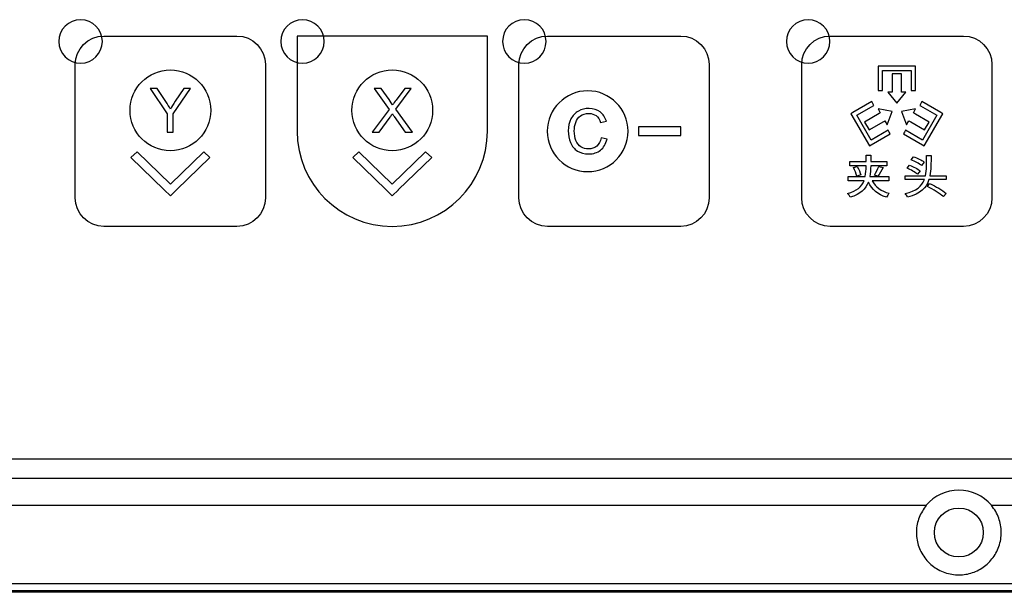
# Model space of a CAD drawing. Header units: millimetres. Extents: x 7099 to 9560, y -2357 to -1635.
# Tile 7 of 85: x 7274 to 7365, y -2149 to -2097. Entities that reach past the tile are written whole.
import ezdxf

# ---------------------------------------------------------------- set-up
doc = ezdxf.new("R2010")
doc.units = ezdxf.units.MM
doc.header["$LTSCALE"] = 3

msp = doc.modelspace()

# ---------------------------------------------------------------- linework, layer by layer
at = {"linetype": 'Continuous', "lineweight": 30}
for p, q in [((7176.234, -2136.933), (7545.231, -2136.933)), ((7174.446, -2138.721), (7547.018, -2138.721)), ((7170.732, -2141.221), (7357.739, -2141.221)), ((7363.725, -2141.221), (7550.732, -2141.221)), ((7558.732, -2149.221), (7162.732, -2149.221))]:
    msp.add_line(p, q, dxfattribs=at)
msp.add_lwpolyline([(7331.271, -2107.215), (7335.172, -2107.215), (7335.172, -2106.426), (7331.271, -2106.426), (7331.271, -2107.215)], close=True, dxfattribs=at)
at = {"linetype": 'Continuous', "lineweight": 30, "flags": 128}
msp.add_lwpolyline([(7163.522, -2148.416), (7163.522, -2148.416), (7165.522, -2148.416), (7173.522, -2148.417), (7205.522, -2148.418), (7333.522, -2148.422), (7557.942, -2148.416), (7557.942, -2148.416)], dxfattribs=at)
at = {"linetype": 'Continuous', "lineweight": 30}
msp.add_circle((7360.732, -2143.721), 2.25, dxfattribs=at)
msp.add_arc((7360.732, -2143.721), 3.9, 39.86834, 140.13166, dxfattribs=at)
for points, knots in [([(7279.977, -2096.566), (7281.082, -2096.566), (7281.977, -2097.461), (7281.977, -2098.566), (7281.977, -2098.566), (7281.977, -2099.67), (7281.082, -2100.566), (7279.977, -2100.566), (7279.977, -2100.566), (7278.873, -2100.566), (7277.977, -2099.67), (7277.977, -2098.566), (7277.977, -2098.566), (7277.977, -2097.461), (7278.873, -2096.566), (7279.977, -2096.566)], [0, 0, 0, 0, 0.2, 0.2, 0.2, 0.2, 0.4, 0.4, 0.4, 0.4, 0.6, 0.6, 0.6, 0.6, 1, 1, 1, 1]), ([(7300.377, -2096.566), (7301.482, -2096.566), (7302.377, -2097.461), (7302.377, -2098.566), (7302.377, -2098.566), (7302.377, -2099.67), (7301.482, -2100.566), (7300.377, -2100.566), (7300.377, -2100.566), (7299.273, -2100.566), (7298.377, -2099.67), (7298.377, -2098.566), (7298.377, -2098.566), (7298.377, -2097.461), (7299.273, -2096.566), (7300.377, -2096.566)], [0, 0, 0, 0, 0.2, 0.2, 0.2, 0.2, 0.4, 0.4, 0.4, 0.4, 0.6, 0.6, 0.6, 0.6, 1, 1, 1, 1]), ([(7320.777, -2096.566), (7321.882, -2096.566), (7322.777, -2097.461), (7322.777, -2098.566), (7322.777, -2098.566), (7322.777, -2099.67), (7321.882, -2100.566), (7320.777, -2100.566), (7320.777, -2100.566), (7319.673, -2100.566), (7318.777, -2099.67), (7318.777, -2098.566), (7318.777, -2098.566), (7318.777, -2097.461), (7319.673, -2096.566), (7320.777, -2096.566)], [0, 0, 0, 0, 0.2, 0.2, 0.2, 0.2, 0.4, 0.4, 0.4, 0.4, 0.6, 0.6, 0.6, 0.6, 1, 1, 1, 1]), ([(7346.877, -2096.566), (7347.982, -2096.566), (7348.877, -2097.461), (7348.877, -2098.566), (7348.877, -2098.566), (7348.877, -2099.67), (7347.982, -2100.566), (7346.877, -2100.566), (7346.877, -2100.566), (7345.773, -2100.566), (7344.877, -2099.67), (7344.877, -2098.566), (7344.877, -2098.566), (7344.877, -2097.461), (7345.773, -2096.566), (7346.877, -2096.566)], [0, 0, 0, 0, 0.2, 0.2, 0.2, 0.2, 0.4, 0.4, 0.4, 0.4, 0.6, 0.6, 0.6, 0.6, 1, 1, 1, 1]), ([(7282.107, -2115.571), (7282.107, -2115.571), (7294.357, -2115.571), (7294.357, -2115.571), (7294.357, -2115.571), (7295.801, -2115.571), (7296.982, -2114.389), (7296.982, -2112.946), (7296.982, -2112.946), (7296.982, -2112.946), (7296.982, -2100.696), (7296.982, -2100.696), (7296.982, -2100.696), (7296.982, -2099.252), (7295.801, -2098.071), (7294.357, -2098.071), (7294.357, -2098.071), (7294.357, -2098.071), (7282.107, -2098.071), (7282.107, -2098.071), (7282.107, -2098.071), (7280.663, -2098.071), (7279.482, -2099.252), (7279.482, -2100.696), (7279.482, -2100.696), (7279.482, -2100.696), (7279.482, -2112.946), (7279.482, -2112.946), (7279.482, -2112.946), (7279.482, -2114.389), (7280.663, -2115.571), (7282.107, -2115.571)], [0, 0, 0, 0, 0.111111, 0.111111, 0.111111, 0.111111, 0.222222, 0.222222, 0.222222, 0.222222, 0.333333, 0.333333, 0.333333, 0.333333, 0.444444, 0.444444, 0.444444, 0.444444, 0.555556, 0.555556, 0.555556, 0.555556, 0.666667, 0.666667, 0.666667, 0.666667, 0.777778, 0.777778, 0.777778, 0.777778, 1, 1, 1, 1]), ([(7299.882, -2098.071), (7299.882, -2098.071), (7308.632, -2098.071), (7308.632, -2098.071), (7308.632, -2098.071), (7308.632, -2098.071), (7317.382, -2098.071), (7317.382, -2098.071), (7317.382, -2098.071), (7317.382, -2098.071), (7317.382, -2106.821), (7317.382, -2106.821), (7317.382, -2106.821), (7317.382, -2111.652), (7313.464, -2115.571), (7308.632, -2115.571), (7308.632, -2115.571), (7303.801, -2115.571), (7299.882, -2111.652), (7299.882, -2106.821), (7299.882, -2106.821), (7299.882, -2106.821), (7299.882, -2098.071), (7299.882, -2098.071)], [0, 0, 0, 0, 0.142857, 0.142857, 0.142857, 0.142857, 0.285714, 0.285714, 0.285714, 0.285714, 0.428571, 0.428571, 0.428571, 0.428571, 0.571429, 0.571429, 0.571429, 0.571429, 0.714286, 0.714286, 0.714286, 0.714286, 1, 1, 1, 1]), ([(7322.907, -2115.571), (7322.907, -2115.571), (7335.157, -2115.571), (7335.157, -2115.571), (7335.157, -2115.571), (7336.601, -2115.571), (7337.782, -2114.389), (7337.782, -2112.946), (7337.782, -2112.946), (7337.782, -2112.946), (7337.782, -2100.696), (7337.782, -2100.696), (7337.782, -2100.696), (7337.782, -2099.252), (7336.601, -2098.071), (7335.157, -2098.071), (7335.157, -2098.071), (7335.157, -2098.071), (7322.907, -2098.071), (7322.907, -2098.071), (7322.907, -2098.071), (7321.463, -2098.071), (7320.282, -2099.252), (7320.282, -2100.696), (7320.282, -2100.696), (7320.282, -2100.696), (7320.282, -2112.946), (7320.282, -2112.946), (7320.282, -2112.946), (7320.282, -2114.389), (7321.463, -2115.571), (7322.907, -2115.571)], [0, 0, 0, 0, 0.111111, 0.111111, 0.111111, 0.111111, 0.222222, 0.222222, 0.222222, 0.222222, 0.333333, 0.333333, 0.333333, 0.333333, 0.444444, 0.444444, 0.444444, 0.444444, 0.555556, 0.555556, 0.555556, 0.555556, 0.666667, 0.666667, 0.666667, 0.666667, 0.777778, 0.777778, 0.777778, 0.777778, 1, 1, 1, 1]), ([(7348.907, -2115.571), (7348.907, -2115.571), (7361.157, -2115.571), (7361.157, -2115.571), (7361.157, -2115.571), (7362.601, -2115.571), (7363.782, -2114.39), (7363.782, -2112.946), (7363.782, -2112.946), (7363.782, -2112.946), (7363.782, -2100.696), (7363.782, -2100.696), (7363.782, -2100.696), (7363.782, -2099.252), (7362.601, -2098.071), (7361.157, -2098.071), (7361.157, -2098.071), (7361.157, -2098.071), (7348.907, -2098.071), (7348.907, -2098.071), (7348.907, -2098.071), (7347.463, -2098.071), (7346.282, -2099.252), (7346.282, -2100.696), (7346.282, -2100.696), (7346.282, -2100.696), (7346.282, -2112.946), (7346.282, -2112.946), (7346.282, -2112.946), (7346.282, -2114.39), (7347.463, -2115.571), (7348.907, -2115.571)], [0, 0, 0, 0, 0.111111, 0.111111, 0.111111, 0.111111, 0.222222, 0.222222, 0.222222, 0.222222, 0.333333, 0.333333, 0.333333, 0.333333, 0.444444, 0.444444, 0.444444, 0.444444, 0.555556, 0.555556, 0.555556, 0.555556, 0.666667, 0.666667, 0.666667, 0.666667, 0.777778, 0.777778, 0.777778, 0.777778, 1, 1, 1, 1]), ([(7288.232, -2101.189), (7286.182, -2101.189), (7284.52, -2102.851), (7284.52, -2104.901), (7284.52, -2104.901), (7284.52, -2106.951), (7286.182, -2108.613), (7288.232, -2108.613), (7288.232, -2108.613), (7290.282, -2108.613), (7291.944, -2106.951), (7291.944, -2104.901), (7291.944, -2104.901), (7291.944, -2102.851), (7290.282, -2101.189), (7288.232, -2101.189)], [0, 0, 0, 0, 0.2, 0.2, 0.2, 0.2, 0.4, 0.4, 0.4, 0.4, 0.6, 0.6, 0.6, 0.6, 1, 1, 1, 1]), ([(7308.632, -2101.189), (7306.582, -2101.189), (7304.92, -2102.851), (7304.92, -2104.901), (7304.92, -2104.901), (7304.92, -2106.951), (7306.582, -2108.613), (7308.632, -2108.613), (7308.632, -2108.613), (7310.682, -2108.613), (7312.344, -2106.951), (7312.344, -2104.901), (7312.344, -2104.901), (7312.344, -2102.851), (7310.682, -2101.189), (7308.632, -2101.189)], [0, 0, 0, 0, 0.2, 0.2, 0.2, 0.2, 0.4, 0.4, 0.4, 0.4, 0.6, 0.6, 0.6, 0.6, 1, 1, 1, 1]), ([(7353.32, -2103.065), (7353.32, -2103.065), (7353.32, -2101.048), (7353.32, -2101.048), (7353.32, -2101.048), (7353.32, -2101.048), (7353.32, -2100.848), (7353.32, -2100.848), (7353.32, -2100.848), (7353.32, -2100.848), (7353.52, -2100.848), (7353.52, -2100.848), (7353.52, -2100.848), (7353.52, -2100.848), (7356.545, -2100.848), (7356.545, -2100.848), (7356.545, -2100.848), (7356.545, -2100.848), (7356.745, -2100.848), (7356.745, -2100.848), (7356.745, -2100.848), (7356.745, -2100.848), (7356.745, -2101.048), (7356.745, -2101.048), (7356.745, -2101.048), (7356.745, -2101.048), (7356.745, -2103.065), (7356.745, -2103.065), (7356.745, -2103.065), (7356.745, -2103.065), (7356.545, -2103.065), (7356.545, -2103.065), (7356.545, -2103.065), (7356.545, -2103.065), (7356.345, -2103.065), (7356.345, -2103.065), (7356.345, -2103.065), (7356.345, -2103.065), (7356.345, -2103.058), (7356.345, -2103.058), (7356.345, -2103.058), (7356.345, -2103.058), (7356.345, -2101.248), (7356.345, -2101.248), (7356.345, -2101.248), (7356.345, -2101.248), (7353.72, -2101.248), (7353.72, -2101.248), (7353.72, -2101.248), (7353.72, -2101.248), (7353.72, -2102.971), (7353.72, -2102.971), (7353.72, -2102.971), (7353.72, -2102.971), (7353.72, -2103.065), (7353.72, -2103.065), (7353.72, -2103.065), (7353.72, -2103.065), (7353.52, -2103.065), (7353.52, -2103.065), (7353.52, -2103.065), (7353.52, -2103.065), (7353.32, -2103.065), (7353.32, -2103.065)], [0, 0, 0, 0, 0.058824, 0.058824, 0.058824, 0.058824, 0.117647, 0.117647, 0.117647, 0.117647, 0.176471, 0.176471, 0.176471, 0.176471, 0.235294, 0.235294, 0.235294, 0.235294, 0.294118, 0.294118, 0.294118, 0.294118, 0.352941, 0.352941, 0.352941, 0.352941, 0.411765, 0.411765, 0.411765, 0.411765, 0.470588, 0.470588, 0.470588, 0.470588, 0.529412, 0.529412, 0.529412, 0.529412, 0.588235, 0.588235, 0.588235, 0.588235, 0.647059, 0.647059, 0.647059, 0.647059, 0.705882, 0.705882, 0.705882, 0.705882, 0.764706, 0.764706, 0.764706, 0.764706, 0.823529, 0.823529, 0.823529, 0.823529, 0.882353, 0.882353, 0.882353, 0.882353, 1, 1, 1, 1]), ([(7354.612, -2101.552), (7354.612, -2101.552), (7355.453, -2101.552), (7355.453, -2101.552), (7355.453, -2101.552), (7355.453, -2101.552), (7355.453, -2103.029), (7355.453, -2103.029), (7355.453, -2103.029), (7355.453, -2103.029), (7355.453, -2103.233), (7355.453, -2103.233), (7355.453, -2103.233), (7355.453, -2103.233), (7355.873, -2103.233), (7355.873, -2103.233), (7355.873, -2103.233), (7355.873, -2103.233), (7355.032, -2104.241), (7355.032, -2104.241), (7355.032, -2104.241), (7355.032, -2104.241), (7354.192, -2103.233), (7354.192, -2103.233), (7354.192, -2103.233), (7354.192, -2103.233), (7354.612, -2103.233), (7354.612, -2103.233), (7354.612, -2103.233), (7354.612, -2103.233), (7354.612, -2103.001), (7354.612, -2103.001), (7354.612, -2103.001), (7354.612, -2103.001), (7354.612, -2101.552), (7354.612, -2101.552)], [0, 0, 0, 0, 0.1, 0.1, 0.1, 0.1, 0.2, 0.2, 0.2, 0.2, 0.3, 0.3, 0.3, 0.3, 0.4, 0.4, 0.4, 0.4, 0.5, 0.5, 0.5, 0.5, 0.6, 0.6, 0.6, 0.6, 0.7, 0.7, 0.7, 0.7, 0.8, 0.8, 0.8, 0.8, 1, 1, 1, 1]), ([(7287.936, -2106.922), (7287.936, -2106.922), (7287.936, -2105.209), (7287.936, -2105.209), (7287.936, -2105.209), (7287.936, -2105.209), (7286.378, -2102.88), (7286.378, -2102.88), (7286.378, -2102.88), (7286.378, -2102.88), (7287.022, -2102.88), (7287.022, -2102.88), (7287.022, -2102.88), (7287.022, -2102.88), (7287.82, -2104.103), (7287.82, -2104.103), (7287.82, -2104.103), (7287.969, -2104.33), (7288.107, -2104.557), (7288.233, -2104.783), (7288.233, -2104.783), (7288.356, -2104.572), (7288.506, -2104.335), (7288.68, -2104.071), (7288.68, -2104.071), (7288.68, -2104.071), (7289.463, -2102.88), (7289.463, -2102.88), (7289.463, -2102.88), (7289.463, -2102.88), (7290.086, -2102.88), (7290.086, -2102.88), (7290.086, -2102.88), (7290.086, -2102.88), (7288.472, -2105.209), (7288.472, -2105.209), (7288.472, -2105.209), (7288.472, -2105.209), (7288.472, -2106.922), (7288.472, -2106.922), (7288.472, -2106.922), (7288.472, -2106.922), (7287.936, -2106.922), (7287.936, -2106.922)], [0, 0, 0, 0, 0.083333, 0.083333, 0.083333, 0.083333, 0.166667, 0.166667, 0.166667, 0.166667, 0.25, 0.25, 0.25, 0.25, 0.333333, 0.333333, 0.333333, 0.333333, 0.416667, 0.416667, 0.416667, 0.416667, 0.5, 0.5, 0.5, 0.5, 0.583333, 0.583333, 0.583333, 0.583333, 0.666667, 0.666667, 0.666667, 0.666667, 0.75, 0.75, 0.75, 0.75, 0.833333, 0.833333, 0.833333, 0.833333, 1, 1, 1, 1]), ([(7306.781, -2106.922), (7306.781, -2106.922), (7308.343, -2104.825), (7308.343, -2104.825), (7308.343, -2104.825), (7308.343, -2104.825), (7306.967, -2102.88), (7306.967, -2102.88), (7306.967, -2102.88), (7306.967, -2102.88), (7307.604, -2102.88), (7307.604, -2102.88), (7307.604, -2102.88), (7307.604, -2102.88), (7308.341, -2103.914), (7308.341, -2103.914), (7308.341, -2103.914), (7308.494, -2104.129), (7308.6, -2104.292), (7308.661, -2104.406), (7308.661, -2104.406), (7308.753, -2104.265), (7308.86, -2104.114), (7308.983, -2103.955), (7308.983, -2103.955), (7308.983, -2103.955), (7309.79, -2102.88), (7309.79, -2102.88), (7309.79, -2102.88), (7309.79, -2102.88), (7310.376, -2102.88), (7310.376, -2102.88), (7310.376, -2102.88), (7310.376, -2102.88), (7308.973, -2104.801), (7308.973, -2104.801), (7308.973, -2104.801), (7308.973, -2104.801), (7310.484, -2106.922), (7310.484, -2106.922), (7310.484, -2106.922), (7310.484, -2106.922), (7309.827, -2106.922), (7309.827, -2106.922), (7309.827, -2106.922), (7309.827, -2106.922), (7308.807, -2105.48), (7308.807, -2105.48), (7308.807, -2105.48), (7308.749, -2105.399), (7308.693, -2105.317), (7308.642, -2105.236), (7308.642, -2105.236), (7308.551, -2105.371), (7308.487, -2105.466), (7308.448, -2105.52), (7308.448, -2105.52), (7308.448, -2105.52), (7307.423, -2106.922), (7307.423, -2106.922), (7307.423, -2106.922), (7307.423, -2106.922), (7306.781, -2106.922), (7306.781, -2106.922)], [0, 0, 0, 0, 0.058824, 0.058824, 0.058824, 0.058824, 0.117647, 0.117647, 0.117647, 0.117647, 0.176471, 0.176471, 0.176471, 0.176471, 0.235294, 0.235294, 0.235294, 0.235294, 0.294118, 0.294118, 0.294118, 0.294118, 0.352941, 0.352941, 0.352941, 0.352941, 0.411765, 0.411765, 0.411765, 0.411765, 0.470588, 0.470588, 0.470588, 0.470588, 0.529412, 0.529412, 0.529412, 0.529412, 0.588235, 0.588235, 0.588235, 0.588235, 0.647059, 0.647059, 0.647059, 0.647059, 0.705882, 0.705882, 0.705882, 0.705882, 0.764706, 0.764706, 0.764706, 0.764706, 0.823529, 0.823529, 0.823529, 0.823529, 0.882353, 0.882353, 0.882353, 0.882353, 1, 1, 1, 1]), ([(7326.605, -2110.533), (7324.555, -2110.533), (7322.892, -2108.87), (7322.892, -2106.821), (7322.892, -2106.821), (7322.892, -2104.771), (7324.555, -2103.108), (7326.605, -2103.108), (7326.605, -2103.108), (7328.654, -2103.108), (7330.317, -2104.771), (7330.317, -2106.821), (7330.317, -2106.821), (7330.317, -2108.87), (7328.654, -2110.533), (7326.605, -2110.533)], [0, 0, 0, 0, 0.2, 0.2, 0.2, 0.2, 0.4, 0.4, 0.4, 0.4, 0.6, 0.6, 0.6, 0.6, 1, 1, 1, 1]), ([(7354.433, -2107.069), (7354.433, -2107.069), (7352.686, -2108.077), (7352.686, -2108.077), (7352.686, -2108.077), (7352.686, -2108.077), (7352.514, -2108.177), (7352.514, -2108.177), (7352.514, -2108.177), (7352.514, -2108.177), (7352.414, -2108.004), (7352.414, -2108.004), (7352.414, -2108.004), (7352.414, -2108.004), (7350.901, -2105.384), (7350.901, -2105.384), (7350.901, -2105.384), (7350.901, -2105.384), (7350.801, -2105.211), (7350.801, -2105.211), (7350.801, -2105.211), (7350.801, -2105.211), (7350.973, -2105.112), (7350.973, -2105.112), (7350.973, -2105.112), (7350.973, -2105.112), (7352.72, -2104.103), (7352.72, -2104.103), (7352.72, -2104.103), (7352.72, -2104.103), (7352.82, -2104.276), (7352.82, -2104.276), (7352.82, -2104.276), (7352.82, -2104.276), (7352.92, -2104.449), (7352.92, -2104.449), (7352.92, -2104.449), (7352.92, -2104.449), (7351.346, -2105.358), (7351.346, -2105.358), (7351.346, -2105.358), (7351.346, -2105.358), (7352.659, -2107.632), (7352.659, -2107.632), (7352.659, -2107.632), (7352.659, -2107.632), (7354.233, -2106.723), (7354.233, -2106.723), (7354.233, -2106.723), (7354.233, -2106.723), (7354.333, -2106.896), (7354.333, -2106.896), (7354.333, -2106.896), (7354.333, -2106.896), (7354.433, -2107.069), (7354.433, -2107.069)], [0, 0, 0, 0, 0.066667, 0.066667, 0.066667, 0.066667, 0.133333, 0.133333, 0.133333, 0.133333, 0.2, 0.2, 0.2, 0.2, 0.266667, 0.266667, 0.266667, 0.266667, 0.333333, 0.333333, 0.333333, 0.333333, 0.4, 0.4, 0.4, 0.4, 0.466667, 0.466667, 0.466667, 0.466667, 0.533333, 0.533333, 0.533333, 0.533333, 0.6, 0.6, 0.6, 0.6, 0.666667, 0.666667, 0.666667, 0.666667, 0.733333, 0.733333, 0.733333, 0.733333, 0.8, 0.8, 0.8, 0.8, 0.866667, 0.866667, 0.866667, 0.866667, 1, 1, 1, 1]), ([(7357.344, -2104.103), (7357.344, -2104.103), (7359.091, -2105.112), (7359.091, -2105.112), (7359.091, -2105.112), (7359.091, -2105.112), (7359.263, -2105.211), (7359.263, -2105.211), (7359.263, -2105.211), (7359.263, -2105.211), (7359.164, -2105.384), (7359.164, -2105.384), (7359.164, -2105.384), (7359.164, -2105.384), (7357.651, -2108.004), (7357.651, -2108.004), (7357.651, -2108.004), (7357.651, -2108.004), (7357.551, -2108.177), (7357.551, -2108.177), (7357.551, -2108.177), (7357.551, -2108.177), (7357.378, -2108.077), (7357.378, -2108.077), (7357.378, -2108.077), (7357.378, -2108.077), (7355.632, -2107.069), (7355.632, -2107.069), (7355.632, -2107.069), (7355.632, -2107.069), (7355.732, -2106.896), (7355.732, -2106.896), (7355.732, -2106.896), (7355.732, -2106.896), (7355.832, -2106.723), (7355.832, -2106.723), (7355.832, -2106.723), (7355.832, -2106.723), (7355.836, -2106.726), (7355.836, -2106.726), (7355.836, -2106.726), (7355.836, -2106.726), (7357.406, -2107.632), (7357.406, -2107.632), (7357.406, -2107.632), (7357.406, -2107.632), (7358.719, -2105.358), (7358.719, -2105.358), (7358.719, -2105.358), (7358.719, -2105.358), (7357.214, -2104.488), (7357.214, -2104.488), (7357.214, -2104.488), (7357.214, -2104.488), (7357.144, -2104.449), (7357.144, -2104.449), (7357.144, -2104.449), (7357.144, -2104.449), (7357.244, -2104.276), (7357.244, -2104.276), (7357.244, -2104.276), (7357.244, -2104.276), (7357.344, -2104.103), (7357.344, -2104.103)], [0, 0, 0, 0, 0.058824, 0.058824, 0.058824, 0.058824, 0.117647, 0.117647, 0.117647, 0.117647, 0.176471, 0.176471, 0.176471, 0.176471, 0.235294, 0.235294, 0.235294, 0.235294, 0.294118, 0.294118, 0.294118, 0.294118, 0.352941, 0.352941, 0.352941, 0.352941, 0.411765, 0.411765, 0.411765, 0.411765, 0.470588, 0.470588, 0.470588, 0.470588, 0.529412, 0.529412, 0.529412, 0.529412, 0.588235, 0.588235, 0.588235, 0.588235, 0.647059, 0.647059, 0.647059, 0.647059, 0.705882, 0.705882, 0.705882, 0.705882, 0.764706, 0.764706, 0.764706, 0.764706, 0.823529, 0.823529, 0.823529, 0.823529, 0.882353, 0.882353, 0.882353, 0.882353, 1, 1, 1, 1]), ([(7327.852, -2107.424), (7327.852, -2107.424), (7328.388, -2107.559), (7328.388, -2107.559), (7328.388, -2107.559), (7328.276, -2107.998), (7328.075, -2108.332), (7327.784, -2108.563), (7327.784, -2108.563), (7327.493, -2108.793), (7327.138, -2108.909), (7326.717, -2108.909), (7326.717, -2108.909), (7326.283, -2108.909), (7325.929, -2108.821), (7325.656, -2108.643), (7325.656, -2108.643), (7325.383, -2108.466), (7325.176, -2108.209), (7325.034, -2107.873), (7325.034, -2107.873), (7324.892, -2107.537), (7324.821, -2107.176), (7324.821, -2106.791), (7324.821, -2106.791), (7324.821, -2106.37), (7324.901, -2106.003), (7325.062, -2105.69), (7325.062, -2105.69), (7325.223, -2105.377), (7325.451, -2105.139), (7325.747, -2104.976), (7325.747, -2104.976), (7326.044, -2104.813), (7326.37, -2104.732), (7326.726, -2104.732), (7326.726, -2104.732), (7327.13, -2104.732), (7327.47, -2104.835), (7327.745, -2105.041), (7327.745, -2105.041), (7328.02, -2105.247), (7328.212, -2105.536), (7328.32, -2105.908), (7328.32, -2105.908), (7328.32, -2105.908), (7327.795, -2106.032), (7327.795, -2106.032), (7327.795, -2106.032), (7327.702, -2105.739), (7327.566, -2105.524), (7327.388, -2105.391), (7327.388, -2105.391), (7327.21, -2105.256), (7326.986, -2105.189), (7326.716, -2105.189), (7326.716, -2105.189), (7326.407, -2105.189), (7326.147, -2105.264), (7325.939, -2105.412), (7325.939, -2105.412), (7325.731, -2105.561), (7325.585, -2105.761), (7325.501, -2106.012), (7325.501, -2106.012), (7325.416, -2106.263), (7325.374, -2106.522), (7325.374, -2106.788), (7325.374, -2106.788), (7325.374, -2107.131), (7325.424, -2107.431), (7325.524, -2107.687), (7325.524, -2107.687), (7325.623, -2107.944), (7325.779, -2108.135), (7325.989, -2108.262), (7325.989, -2108.262), (7326.2, -2108.389), (7326.428, -2108.452), (7326.673, -2108.452), (7326.673, -2108.452), (7326.972, -2108.452), (7327.224, -2108.365), (7327.431, -2108.193), (7327.431, -2108.193), (7327.638, -2108.02), (7327.779, -2107.764), (7327.852, -2107.424)], [0, 0, 0, 0, 0.043478, 0.043478, 0.043478, 0.043478, 0.086957, 0.086957, 0.086957, 0.086957, 0.130435, 0.130435, 0.130435, 0.130435, 0.173913, 0.173913, 0.173913, 0.173913, 0.217391, 0.217391, 0.217391, 0.217391, 0.26087, 0.26087, 0.26087, 0.26087, 0.304348, 0.304348, 0.304348, 0.304348, 0.347826, 0.347826, 0.347826, 0.347826, 0.391304, 0.391304, 0.391304, 0.391304, 0.434783, 0.434783, 0.434783, 0.434783, 0.478261, 0.478261, 0.478261, 0.478261, 0.521739, 0.521739, 0.521739, 0.521739, 0.565217, 0.565217, 0.565217, 0.565217, 0.608696, 0.608696, 0.608696, 0.608696, 0.652174, 0.652174, 0.652174, 0.652174, 0.695652, 0.695652, 0.695652, 0.695652, 0.73913, 0.73913, 0.73913, 0.73913, 0.782609, 0.782609, 0.782609, 0.782609, 0.826087, 0.826087, 0.826087, 0.826087, 0.869565, 0.869565, 0.869565, 0.869565, 0.913043, 0.913043, 0.913043, 0.913043, 1, 1, 1, 1]), ([(7352.477, -2106.706), (7352.477, -2106.706), (7352.056, -2105.979), (7352.056, -2105.979), (7352.056, -2105.979), (7352.056, -2105.979), (7353.393, -2105.207), (7353.393, -2105.207), (7353.393, -2105.207), (7353.393, -2105.207), (7353.512, -2105.138), (7353.512, -2105.138), (7353.512, -2105.138), (7353.512, -2105.138), (7353.302, -2104.774), (7353.302, -2104.774), (7353.302, -2104.774), (7353.302, -2104.774), (7354.596, -2104.998), (7354.596, -2104.998), (7354.596, -2104.998), (7354.596, -2104.998), (7354.142, -2106.23), (7354.142, -2106.23), (7354.142, -2106.23), (7354.142, -2106.23), (7353.932, -2105.866), (7353.932, -2105.866), (7353.932, -2105.866), (7353.932, -2105.866), (7353.834, -2105.923), (7353.834, -2105.923), (7353.834, -2105.923), (7353.834, -2105.923), (7352.477, -2106.706), (7352.477, -2106.706)], [0, 0, 0, 0, 0.1, 0.1, 0.1, 0.1, 0.2, 0.2, 0.2, 0.2, 0.3, 0.3, 0.3, 0.3, 0.4, 0.4, 0.4, 0.4, 0.5, 0.5, 0.5, 0.5, 0.6, 0.6, 0.6, 0.6, 0.7, 0.7, 0.7, 0.7, 0.8, 0.8, 0.8, 0.8, 1, 1, 1, 1]), ([(7358.008, -2105.979), (7358.008, -2105.979), (7357.588, -2106.706), (7357.588, -2106.706), (7357.588, -2106.706), (7357.588, -2106.706), (7356.305, -2105.965), (7356.305, -2105.965), (7356.305, -2105.965), (7356.305, -2105.965), (7356.132, -2105.866), (7356.132, -2105.866), (7356.132, -2105.866), (7356.132, -2105.866), (7355.922, -2106.23), (7355.922, -2106.23), (7355.922, -2106.23), (7355.922, -2106.23), (7355.469, -2104.998), (7355.469, -2104.998), (7355.469, -2104.998), (7355.469, -2104.998), (7356.763, -2104.774), (7356.763, -2104.774), (7356.763, -2104.774), (7356.763, -2104.774), (7356.553, -2105.138), (7356.553, -2105.138), (7356.553, -2105.138), (7356.553, -2105.138), (7356.745, -2105.249), (7356.745, -2105.249), (7356.745, -2105.249), (7356.745, -2105.249), (7358.008, -2105.979), (7358.008, -2105.979)], [0, 0, 0, 0, 0.1, 0.1, 0.1, 0.1, 0.2, 0.2, 0.2, 0.2, 0.3, 0.3, 0.3, 0.3, 0.4, 0.4, 0.4, 0.4, 0.5, 0.5, 0.5, 0.5, 0.6, 0.6, 0.6, 0.6, 0.7, 0.7, 0.7, 0.7, 0.8, 0.8, 0.8, 0.8, 1, 1, 1, 1]), ([(7285.162, -2108.703), (7285.162, -2108.703), (7288.232, -2111.678), (7288.232, -2111.678), (7288.232, -2111.678), (7288.232, -2111.678), (7291.302, -2108.703), (7291.302, -2108.703), (7291.302, -2108.703), (7291.302, -2108.703), (7291.862, -2109.245), (7291.862, -2109.245), (7291.862, -2109.245), (7291.862, -2109.245), (7288.792, -2112.22), (7288.792, -2112.22), (7288.792, -2112.22), (7288.792, -2112.22), (7288.793, -2112.221), (7288.793, -2112.221), (7288.793, -2112.221), (7288.793, -2112.221), (7288.233, -2112.763), (7288.233, -2112.763), (7288.233, -2112.763), (7288.233, -2112.763), (7288.232, -2112.763), (7288.232, -2112.763), (7288.232, -2112.763), (7288.232, -2112.763), (7288.232, -2112.763), (7288.232, -2112.763), (7288.232, -2112.763), (7288.232, -2112.763), (7287.672, -2112.221), (7287.672, -2112.221), (7287.672, -2112.221), (7287.672, -2112.221), (7287.672, -2112.22), (7287.672, -2112.22), (7287.672, -2112.22), (7287.672, -2112.22), (7284.602, -2109.245), (7284.602, -2109.245), (7284.602, -2109.245), (7284.602, -2109.245), (7285.162, -2108.703), (7285.162, -2108.703)], [0, 0, 0, 0, 0.076923, 0.076923, 0.076923, 0.076923, 0.153846, 0.153846, 0.153846, 0.153846, 0.230769, 0.230769, 0.230769, 0.230769, 0.307692, 0.307692, 0.307692, 0.307692, 0.384615, 0.384615, 0.384615, 0.384615, 0.461538, 0.461538, 0.461538, 0.461538, 0.538462, 0.538462, 0.538462, 0.538462, 0.615385, 0.615385, 0.615385, 0.615385, 0.692308, 0.692308, 0.692308, 0.692308, 0.769231, 0.769231, 0.769231, 0.769231, 0.846154, 0.846154, 0.846154, 0.846154, 1, 1, 1, 1]), ([(7305.562, -2108.703), (7305.562, -2108.703), (7308.632, -2111.678), (7308.632, -2111.678), (7308.632, -2111.678), (7308.632, -2111.678), (7311.702, -2108.703), (7311.702, -2108.703), (7311.702, -2108.703), (7311.702, -2108.703), (7312.262, -2109.245), (7312.262, -2109.245), (7312.262, -2109.245), (7312.262, -2109.245), (7309.192, -2112.22), (7309.192, -2112.22), (7309.192, -2112.22), (7309.192, -2112.22), (7309.193, -2112.221), (7309.193, -2112.221), (7309.193, -2112.221), (7309.193, -2112.221), (7308.633, -2112.763), (7308.633, -2112.763), (7308.633, -2112.763), (7308.633, -2112.763), (7308.632, -2112.763), (7308.632, -2112.763), (7308.632, -2112.763), (7308.632, -2112.763), (7308.632, -2112.763), (7308.632, -2112.763), (7308.632, -2112.763), (7308.632, -2112.763), (7308.072, -2112.221), (7308.072, -2112.221), (7308.072, -2112.221), (7308.072, -2112.221), (7308.072, -2112.22), (7308.072, -2112.22), (7308.072, -2112.22), (7308.072, -2112.22), (7305.002, -2109.245), (7305.002, -2109.245), (7305.002, -2109.245), (7305.002, -2109.245), (7305.562, -2108.703), (7305.562, -2108.703)], [0, 0, 0, 0, 0.076923, 0.076923, 0.076923, 0.076923, 0.153846, 0.153846, 0.153846, 0.153846, 0.230769, 0.230769, 0.230769, 0.230769, 0.307692, 0.307692, 0.307692, 0.307692, 0.384615, 0.384615, 0.384615, 0.384615, 0.461538, 0.461538, 0.461538, 0.461538, 0.538462, 0.538462, 0.538462, 0.538462, 0.615385, 0.615385, 0.615385, 0.615385, 0.692308, 0.692308, 0.692308, 0.692308, 0.769231, 0.769231, 0.769231, 0.769231, 0.846154, 0.846154, 0.846154, 0.846154, 1, 1, 1, 1]), ([(7354.281, -2111.369), (7354.281, -2111.369), (7354.281, -2110.971), (7354.281, -2110.971), (7354.281, -2110.971), (7354.281, -2110.971), (7352.546, -2110.971), (7352.546, -2110.971), (7352.546, -2110.971), (7352.596, -2110.679), (7352.622, -2110.358), (7352.63, -2110.006), (7352.63, -2110.006), (7352.63, -2110.006), (7354.125, -2110.006), (7354.125, -2110.006), (7354.125, -2110.006), (7354.125, -2110.006), (7354.125, -2109.621), (7354.125, -2109.621), (7354.125, -2109.621), (7354.125, -2109.621), (7352.639, -2109.621), (7352.639, -2109.621), (7352.639, -2109.621), (7352.643, -2109.426), (7352.643, -2109.227), (7352.643, -2109.016), (7352.643, -2109.016), (7352.643, -2109.016), (7352.224, -2109.016), (7352.224, -2109.016), (7352.224, -2109.016), (7352.224, -2109.227), (7352.224, -2109.43), (7352.224, -2109.621), (7352.224, -2109.621), (7352.224, -2109.621), (7350.696, -2109.621), (7350.696, -2109.621), (7350.696, -2109.621), (7350.696, -2109.621), (7350.696, -2110.006), (7350.696, -2110.006), (7350.696, -2110.006), (7350.696, -2110.006), (7352.215, -2110.006), (7352.215, -2110.006), (7352.215, -2110.006), (7352.207, -2110.366), (7352.186, -2110.688), (7352.126, -2110.971), (7352.126, -2110.971), (7352.126, -2110.971), (7350.547, -2110.971), (7350.547, -2110.971), (7350.547, -2110.971), (7350.547, -2110.971), (7350.547, -2111.369), (7350.547, -2111.369), (7350.547, -2111.369), (7350.547, -2111.369), (7352.016, -2111.369), (7352.016, -2111.369), (7352.016, -2111.369), (7351.805, -2111.92), (7351.373, -2112.305), (7350.497, -2112.546), (7350.497, -2112.546), (7350.594, -2112.631), (7350.704, -2112.792), (7350.746, -2112.897), (7350.746, -2112.897), (7351.712, -2112.61), (7352.186, -2112.144), (7352.414, -2111.492), (7352.414, -2111.492), (7352.744, -2112.191), (7353.269, -2112.656), (7354.078, -2112.876), (7354.078, -2112.876), (7354.137, -2112.766), (7354.247, -2112.601), (7354.336, -2112.516), (7354.336, -2112.516), (7353.583, -2112.351), (7353.07, -2111.945), (7352.774, -2111.369), (7352.774, -2111.369), (7352.774, -2111.369), (7354.281, -2111.369), (7354.281, -2111.369)], [0, 0, 0, 0, 0.041667, 0.041667, 0.041667, 0.041667, 0.083333, 0.083333, 0.083333, 0.083333, 0.125, 0.125, 0.125, 0.125, 0.166667, 0.166667, 0.166667, 0.166667, 0.208333, 0.208333, 0.208333, 0.208333, 0.25, 0.25, 0.25, 0.25, 0.291667, 0.291667, 0.291667, 0.291667, 0.333333, 0.333333, 0.333333, 0.333333, 0.375, 0.375, 0.375, 0.375, 0.416667, 0.416667, 0.416667, 0.416667, 0.458333, 0.458333, 0.458333, 0.458333, 0.5, 0.5, 0.5, 0.5, 0.541667, 0.541667, 0.541667, 0.541667, 0.583333, 0.583333, 0.583333, 0.583333, 0.625, 0.625, 0.625, 0.625, 0.666667, 0.666667, 0.666667, 0.666667, 0.708333, 0.708333, 0.708333, 0.708333, 0.75, 0.75, 0.75, 0.75, 0.791667, 0.791667, 0.791667, 0.791667, 0.833333, 0.833333, 0.833333, 0.833333, 0.875, 0.875, 0.875, 0.875, 0.916667, 0.916667, 0.916667, 0.916667, 1, 1, 1, 1]), ([(7359.564, -2111.276), (7359.564, -2111.276), (7359.564, -2110.912), (7359.564, -2110.912), (7359.564, -2110.912), (7359.564, -2110.912), (7358.078, -2110.912), (7358.078, -2110.912), (7358.078, -2110.912), (7358.175, -2110.374), (7358.175, -2109.748), (7358.179, -2109.045), (7358.179, -2109.045), (7358.179, -2109.045), (7357.773, -2109.045), (7357.773, -2109.045), (7357.773, -2109.045), (7357.769, -2109.773), (7357.777, -2110.396), (7357.667, -2110.912), (7357.667, -2110.912), (7357.667, -2110.912), (7355.809, -2110.912), (7355.809, -2110.912), (7355.809, -2110.912), (7355.809, -2110.912), (7355.809, -2111.276), (7355.809, -2111.276), (7355.809, -2111.276), (7355.809, -2111.276), (7357.561, -2111.276), (7357.561, -2111.276), (7357.561, -2111.276), (7357.328, -2111.873), (7356.837, -2112.301), (7355.792, -2112.555), (7355.792, -2112.555), (7355.876, -2112.635), (7355.978, -2112.787), (7356.02, -2112.885), (7356.02, -2112.885), (7357.218, -2112.58), (7357.748, -2112.03), (7357.985, -2111.276), (7357.985, -2111.276), (7357.985, -2111.276), (7359.564, -2111.276), (7359.564, -2111.276)], [0, 0, 0, 0, 0.076923, 0.076923, 0.076923, 0.076923, 0.153846, 0.153846, 0.153846, 0.153846, 0.230769, 0.230769, 0.230769, 0.230769, 0.307692, 0.307692, 0.307692, 0.307692, 0.384615, 0.384615, 0.384615, 0.384615, 0.461538, 0.461538, 0.461538, 0.461538, 0.538462, 0.538462, 0.538462, 0.538462, 0.615385, 0.615385, 0.615385, 0.615385, 0.692308, 0.692308, 0.692308, 0.692308, 0.769231, 0.769231, 0.769231, 0.769231, 0.846154, 0.846154, 0.846154, 0.846154, 1, 1, 1, 1]), ([(7357.54, -2109.655), (7357.324, -2109.485), (7356.897, -2109.286), (7356.566, -2109.172), (7356.566, -2109.172), (7356.566, -2109.172), (7356.351, -2109.452), (7356.351, -2109.452), (7356.351, -2109.452), (7356.689, -2109.579), (7357.108, -2109.799), (7357.312, -2109.972), (7357.312, -2109.972), (7357.312, -2109.972), (7357.54, -2109.655), (7357.54, -2109.655)], [0, 0, 0, 0, 0.2, 0.2, 0.2, 0.2, 0.4, 0.4, 0.4, 0.4, 0.6, 0.6, 0.6, 0.6, 1, 1, 1, 1]), ([(7351.051, -2110.163), (7351.182, -2110.408), (7351.305, -2110.738), (7351.343, -2110.942), (7351.343, -2110.942), (7351.343, -2110.942), (7351.72, -2110.844), (7351.72, -2110.844), (7351.72, -2110.844), (7351.678, -2110.633), (7351.538, -2110.319), (7351.398, -2110.078), (7351.398, -2110.078), (7351.398, -2110.078), (7351.051, -2110.163), (7351.051, -2110.163)], [0, 0, 0, 0, 0.2, 0.2, 0.2, 0.2, 0.4, 0.4, 0.4, 0.4, 0.6, 0.6, 0.6, 0.6, 1, 1, 1, 1]), ([(7353.286, -2110.959), (7353.43, -2110.76), (7353.608, -2110.446), (7353.76, -2110.163), (7353.76, -2110.163), (7353.76, -2110.163), (7353.363, -2110.061), (7353.363, -2110.061), (7353.363, -2110.061), (7353.274, -2110.302), (7353.104, -2110.641), (7352.965, -2110.857), (7352.965, -2110.857), (7352.965, -2110.857), (7353.286, -2110.959), (7353.286, -2110.959)], [0, 0, 0, 0, 0.2, 0.2, 0.2, 0.2, 0.4, 0.4, 0.4, 0.4, 0.6, 0.6, 0.6, 0.6, 1, 1, 1, 1]), ([(7357.18, -2110.463), (7356.969, -2110.29), (7356.537, -2110.074), (7356.207, -2109.955), (7356.207, -2109.955), (7356.207, -2109.955), (7355.974, -2110.226), (7355.974, -2110.226), (7355.974, -2110.226), (7356.312, -2110.366), (7356.732, -2110.599), (7356.931, -2110.772), (7356.931, -2110.772), (7356.931, -2110.772), (7357.18, -2110.463), (7357.18, -2110.463)], [0, 0, 0, 0, 0.2, 0.2, 0.2, 0.2, 0.4, 0.4, 0.4, 0.4, 0.6, 0.6, 0.6, 0.6, 1, 1, 1, 1]), ([(7357.841, -2111.911), (7358.404, -2112.174), (7358.975, -2112.542), (7359.31, -2112.838), (7359.31, -2112.838), (7359.31, -2112.838), (7359.568, -2112.538), (7359.568, -2112.538), (7359.568, -2112.538), (7359.229, -2112.246), (7358.624, -2111.886), (7358.048, -2111.627), (7358.048, -2111.627), (7358.048, -2111.627), (7357.841, -2111.911), (7357.841, -2111.911)], [0, 0, 0, 0, 0.2, 0.2, 0.2, 0.2, 0.4, 0.4, 0.4, 0.4, 0.6, 0.6, 0.6, 0.6, 1, 1, 1, 1]), ([(7357.739, -2141.221), (7357.493, -2141.581), (7357.001, -2142.302), (7356.765, -2143.61), (7356.941, -2144.908), (7357.54, -2146.089), (7358.507, -2147.017), (7359.735, -2147.569), (7361.056, -2147.679), (7362.311, -2147.362), (7363.396, -2146.665), (7364.214, -2145.637), (7364.657, -2144.369), (7364.643, -2143.023), (7364.267, -2141.945), (7363.865, -2141.408), (7363.725, -2141.221)], [0, 0, 0, 0, 0.073123, 0.146253, 0.219342, 0.293646, 0.369574, 0.445312, 0.51845, 0.589379, 0.660987, 0.735271, 0.811387, 0.88683, 0.960529, 1, 1, 1, 1]), ([(7558.732, -2149.098), (7557.761, -2149.096), (7555.815, -2149.093), (7551.921, -2149.098), (7536.863, -2149.091), (7474.244, -2149.104), (7379.852, -2149.088), (7291.977, -2149.104), (7251.898, -2149.093), (7245.542, -2149.086), (7244.808, -2149.085)], [0, 0, 0, 0, 0.009291, 0.018605, 0.037219, 0.15318, 0.617023, 0.939231, 0.99298, 1, 1, 1, 1])]:
    msp.add_open_spline(points, degree=3, knots=knots, dxfattribs=at)

doc.saveas('drawing.dxf')
